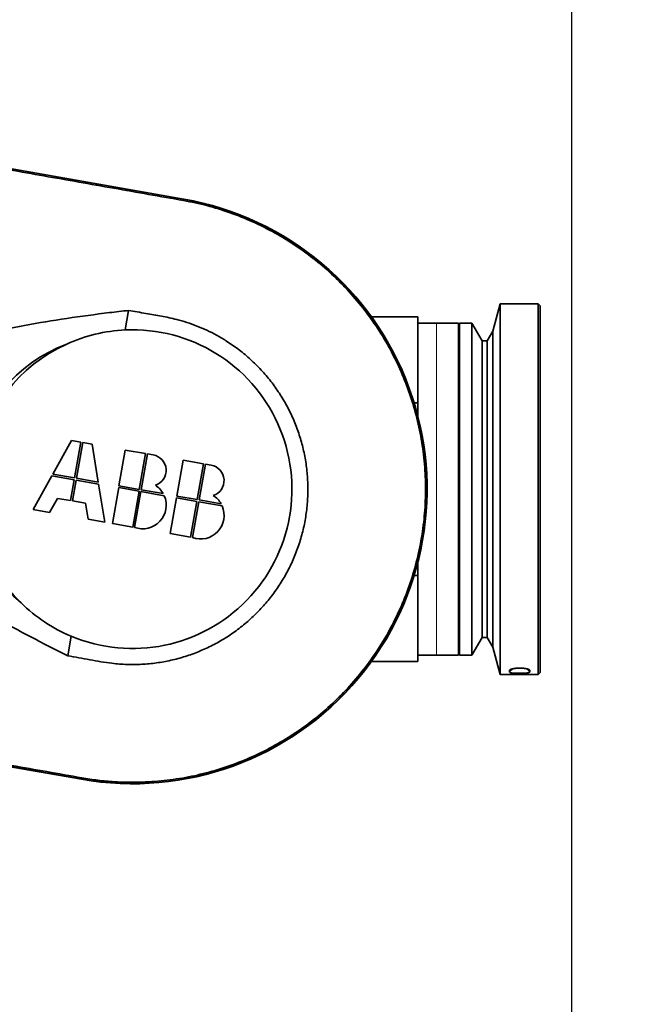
# Model space of a CAD drawing. Header units: millimetres. Extents: x 0 to 14900, y 0 to 10500.
# Tile 23 of 49: x 6401 to 6749, y 5510 to 6063. Entities that reach past the tile are written whole.
import ezdxf

# ---------------------------------------------------------------- set-up
doc = ezdxf.new("R2010")
doc.units = ezdxf.units.MM
doc.header["$LTSCALE"] = 25
doc.layers.add('THICK_LINE', color=7, linetype='Continuous')
doc.styles.add('SLDTEXTSTYLE0', font='TXT', dxfattribs={"width": 0.605})
doc.dimstyles.new('SLDDIMSTYLE0', dxfattribs={"dimtxt": 87.5, "dimasz": 87.5, "dimexe": 0, "dimexo": 0.0625, "dimgap": 21.875, "dimtad": 1, "dimdec": 0, "dimrnd": 1e-09, "dimzin": 12, "dimdsep": 46, "dimtxsty": 'SLDTEXTSTYLE0', "dimsah": 1, "dimcen": 0.09, "dimadec": 0, "dimazin": 3, "dimtfac": 1, "dimtofl": 0, "dimtmove": 0, "dimatfit": 3, "dimfxl": 1, "dimfrac": 2, "dimtolj": 1, "dimtzin": 12, "dimarcsym": 0})

# ---------------------------------------------------------------- blocks, each defined once
blk = doc.blocks.new('_D_5')
at = {"layer": 'THICK_LINE'}
for p, q in [((3814.85, 8448.48), (6748.77, 8448.48)), ((6711.27, 8448.48), (6711.27, 5049.82)), ((3815.75, 5049.82), (6748.77, 5049.82))]:
    blk.add_line(p, q, dxfattribs=at)
for points in [[(6711.27, 8448.48), (6698.77, 8360.98), (6723.77, 8360.98)], [(6711.27, 5049.82), (6723.77, 5137.32), (6698.77, 5137.32)]]:
    blk.add_solid(points, dxfattribs=at)
at = {"layer": 'THICK_LINE', "insert": (6598.48, 6615.47), "char_height": 87.5, "attachment_point": 1, "rotation": 90, "style": 'SLDTEXTSTYLE0'}
blk.add_mtext('3399', dxfattribs=at)

msp = doc.modelspace()

# ---------------------------------------------------------------- linework, layer by layer
at = {"color": 7, "linetype": 'Continuous', "lineweight": 35}
for p, q in [((6493.0916018, 5962.3621587), (6336.1379193, 5990.0373371)), ((6493.1106007, 5962.4696275), (6336.1568562, 5990.1448066)), ((6671.1209279, 5903.5275082), (6666.9983354, 5888.1417488)), ((6692.4750369, 5903.5275082), (6671.1209279, 5903.5275082)), ((6671.1209279, 5903.5275082), (6671.1209279, 5695.1941795)), ((6693.5167523, 5902.4858472), (6692.4750369, 5903.5275082)), ((6692.4750369, 5695.1941795), (6692.4750369, 5903.5275082)), ((6693.5167523, 5902.4858472), (6693.5167523, 5696.2358328)), ((6460.1795312, 5888.8470472), (6462.1196003, 5899.8498007)), ((6624.7667682, 5896.2358423), (6598.6887427, 5896.2358423)), ((6624.7667682, 5896.2358423), (6624.7667682, 5847.8515158)), ((6635.1834249, 5892.5900093), (6624.7667682, 5892.5900093)), ((6647.6834502, 5892.5900093), (6635.1834249, 5892.5900093)), ((6647.6834502, 5892.5900093), (6647.6834502, 5706.1316629)), ((6655.079269, 5892.5900093), (6648.2042458, 5892.5900093)), ((6648.2042458, 5892.5900093), (6648.2042458, 5706.1316629)), ((6660.9003456, 5882.6941792), (6655.079269, 5892.5900093)), ((6655.079269, 5892.5900093), (6655.079269, 5706.1316629)), ((6666.9983354, 5888.1417488), (6663.725109, 5882.6941792)), ((6666.9983354, 5888.1417488), (6666.9983354, 5710.5799389)), ((6648.2042458, 5882.6941792), (6647.6834502, 5882.6941792)), ((6663.725109, 5882.6941792), (6660.9003456, 5882.6941792)), ((6660.9003456, 5882.6941792), (6660.9003456, 5716.027524)), ((6663.725109, 5882.6941792), (6663.725109, 5716.027524)), ((6622.7176722, 5847.8515158), (6624.7667682, 5847.8515158)), ((6624.7667682, 5847.8515158), (6624.7667682, 5840.5692562)), ((6430.0404426, 5826.6826933), (6419.4613011, 5807.8053435)), ((6435.2681425, 5825.7609168), (6430.0404426, 5826.6826933)), ((6431.720921, 5805.6436507), (6435.2681425, 5825.7609168)), ((6436.2950187, 5825.5798522), (6432.7477973, 5805.4625861)), ((6441.5226565, 5824.6580601), (6436.2950187, 5825.5798522)), ((6445.0074172, 5803.3008777), (6441.5226565, 5824.6580601)), ((6460.2396947, 5821.3577479), (6456.6924732, 5801.2404973)), ((6471.6752183, 5819.3413569), (6460.2396947, 5821.3577479)), ((6468.1279969, 5799.2240908), (6471.6752183, 5819.3413569)), ((6472.7020946, 5819.1602922), (6469.1548731, 5799.0430261)), ((6475.9227322, 5818.5924028), (6472.7020946, 5819.1602922)), ((6492.8193451, 5815.6130708), (6489.2721237, 5795.4958047)), ((6504.2549309, 5813.5966798), (6492.8193451, 5815.6130708)), ((6500.7077094, 5793.4794137), (6504.2549309, 5813.5966798)), ((6505.2818071, 5813.4156152), (6501.7345857, 5793.2983491)), ((6508.5024448, 5812.8477257), (6505.2818071, 5813.4156152)), ((6418.9212582, 5806.8417817), (6408.3421167, 5787.9644319)), ((6431.5398719, 5804.6167744), (6418.9212582, 5806.8417817)), ((6419.4613011, 5807.8053435), (6431.720921, 5805.6436507)), ((6429.4740743, 5792.9011555), (6431.5398719, 5804.6167744)), ((6432.5666861, 5804.4357098), (6430.5009506, 5792.7200909)), ((6445.1852999, 5802.2107181), (6432.5666861, 5804.4357098)), ((6432.7477973, 5805.4625861), (6445.0074172, 5803.3008777)), ((6448.6699985, 5780.8535357), (6445.1852999, 5802.2107181)), ((6456.6924732, 5801.2404973), (6468.1279969, 5799.2240908)), ((6456.511362, 5800.213621), (6452.9641406, 5780.0963549)), ((6467.9469478, 5798.19723), (6456.511362, 5800.213621)), ((6464.3997263, 5778.0799639), (6467.9469478, 5798.19723)), ((6468.973824, 5798.0161654), (6465.4266026, 5777.8988993)), ((6482.1350263, 5795.6954803), (6468.973824, 5798.0161654)), ((6469.1548731, 5799.0430261), (6481.5564887, 5796.8562963)), ((6489.2721237, 5795.4958047), (6500.7077094, 5793.4794137)), ((6417.6772596, 5786.3183968), (6422.095516, 5794.2021977)), ((6422.095516, 5794.2021977), (6429.4740743, 5792.9011555)), ((6430.5009506, 5792.7200909), (6437.8795089, 5791.4190488)), ((6437.8795089, 5791.4190488), (6439.3348556, 5782.4995862)), ((6489.0910746, 5794.468944), (6485.5438532, 5774.3516779)), ((6500.5266603, 5792.4525375), (6489.0910746, 5794.468944)), ((6496.9794389, 5772.3352869), (6500.5266603, 5792.4525375)), ((6501.5535366, 5792.2714884), (6498.0063152, 5772.1542223)), ((6514.7147389, 5789.9508032), (6501.5535366, 5792.2714884)), ((6501.7345857, 5793.2983491), (6514.1361392, 5791.1116192)), ((6408.3421167, 5787.9644319), (6417.6772596, 5786.3183968)), ((6439.3348556, 5782.4995862), (6448.6699985, 5780.8535357)), ((6452.9641406, 5780.0963549), (6464.3997263, 5778.0799639)), ((6485.5438532, 5774.3516779), (6496.9794389, 5772.3352869)), ((6624.7667682, 5758.1524237), (6624.7667682, 5750.8701642)), ((6624.7667682, 5750.8701642), (6622.7176722, 5750.8701642)), ((6624.7667682, 5750.8701642), (6624.7667682, 5702.4858454)), ((6427.8843687, 5705.6921718), (6429.8249966, 5716.6977348)), ((6647.6834502, 5716.027524), (6648.2042458, 5716.027524)), ((6655.079269, 5706.1316629), (6660.9003456, 5716.027524)), ((6660.9003456, 5716.027524), (6663.725109, 5716.027524)), ((6663.725109, 5716.027524), (6666.9983354, 5710.5799389)), ((6666.9983354, 5710.5799389), (6671.1209279, 5695.1941795)), ((6598.6887427, 5702.4858454), (6624.7667682, 5702.4858454)), ((6624.7667682, 5706.1316629), (6635.1834249, 5706.1316629)), ((6635.1834249, 5706.1316629), (6647.6834502, 5706.1316629)), ((6648.2042458, 5706.1316629), (6655.079269, 5706.1316629)), ((6676.3292562, 5696.6227663), (6676.3292562, 5697.4704561)), ((6687.7876283, 5696.6227663), (6687.7876283, 5697.4704561)), ((6692.4750369, 5695.1941795), (6693.5167523, 5696.2358328)), ((6671.1209279, 5695.1941795), (6692.4750369, 5695.1941795)), ((6278.6358904, 5663.9272282), (6435.589635, 5636.2520466)), ((6278.6548273, 5664.0347028), (6435.6085719, 5636.3595212))]:
    msp.add_line(p, q, dxfattribs=at)
at = {"color": 8, "linetype": 'Continuous', "lineweight": 18}
for p, q in [((6492.9613408, 5961.6233153), (6493.0916018, 5962.3621587)), ((6635.1834249, 5706.1316629), (6635.1834249, 5892.5900093)), ((6676.3292562, 5696.6227663), (6678.1206242, 5698.3895473)), ((6676.3292562, 5697.4704561), (6676.8427254, 5697.9726873)), ((6685.9971296, 5698.388678), (6687.7876283, 5696.6227663)), ((6687.2826031, 5697.9644606), (6687.7876283, 5697.4704561)), ((6435.7388329, 5637.0983704), (6435.6085719, 5636.3595212))]:
    msp.add_line(p, q, dxfattribs=at)
at = {"color": 7, "linetype": 'Continuous', "lineweight": 35}
for centre, radius, start, end in [((6464.3501202, 5799.3608367), 165.6250069, 259.999998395, 80.000000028), ((6464.3501196, 5799.3608342), 165.5158742, 259.999993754, 80.000016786), ((6464.3501122, 5799.3609533), 89.583228, 92.668391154, 114.43963349), ((6464.350087, 5799.3608516), 89.5833285, 247.331649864, 92.668372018), ((6457.3600882, 5800.593374), 85.7692189, 110.526115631, 229.473884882), ((6464.3500528, 5799.3608546), 89.5832932, 114.439572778, 225.560427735), ((6474.3918909, 5809.9107103), 8.8156259, 288.192297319, 79.999842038), ((6506.9716035, 5804.1660333), 8.8156259, 288.192297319, 79.999842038), ((6469.9820977, 5790.3626097), 13.2715671, 29.294131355, 57.339702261), ((6469.9826297, 5790.3631376), 13.2708184, 249.921230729, 23.691356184), ((6502.5623946, 5784.6186372), 13.2706586, 29.292844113, 57.340184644), ((6502.5623423, 5784.6184606), 13.2708184, 249.921230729, 23.691356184), ((6464.3497833, 5799.3603292), 89.5827294, 225.560315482, 247.331700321)]:
    msp.add_arc(centre, radius, start, end, dxfattribs=at)
for points, knots in [([(6336.0075962, 5989.2984944), (6342.5469981, 5988.1442164), (6355.6260797, 5985.8356114), (6381.7860512, 5981.2287757), (6414.4841353, 5975.4588415), (6447.1843869, 5969.6991841), (6473.3414179, 5965.0757889), (6486.4216952, 5962.774082), (6492.9613408, 5961.6233153)], [0, 0, 0, 0, 0.1249974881, 0.2500002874, 0.500000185, 0.750000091, 0.8750094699, 1, 1, 1, 1]), ([(6492.9613408, 5961.6233153), (6497.3733209, 5960.740167), (6506.2302186, 5958.9672772), (6519.2845604, 5954.8870525), (6532.127119, 5949.7594215), (6544.4848079, 5943.5468078), (6556.2214845, 5936.3617439), (6567.2832998, 5928.2621855), (6577.7410442, 5919.1729102), (6587.4247591, 5909.2038926), (6596.2270962, 5898.4478156), (6604.0616672, 5887.0561692), (6610.976932, 5874.9521334), (6616.8161513, 5862.3405484), (6621.570341, 5849.2865909), (6625.2021334, 5835.9471392), (6627.7262666, 5822.2025113), (6629.0686966, 5808.3243197), (6629.2313675, 5794.4654771), (6628.2491976, 5780.6745784), (6626.0847743, 5766.8663469), (6622.748924, 5753.2927819), (6618.3059938, 5740.1293761), (6612.8085295, 5727.444238), (6606.1932698, 5715.1344508), (6598.5709816, 5703.4589022), (6590.0217075, 5692.5086087), (6580.6358629, 5682.357956), (6570.3186612, 5672.9324206), (6559.2345069, 5664.4152931), (6547.4972937, 5656.8957573), (6535.2754862, 5650.4335252), (6522.4525904, 5644.966889), (6509.250094, 5640.6276219), (6495.733619, 5637.4167924), (6482.0635103, 5635.3554875), (6468.1186119, 5634.4345805), (6455.6728614, 5634.6951239), (6444.8454304, 5635.6423743), (6438.7742746, 5636.6130529), (6435.7388329, 5637.0983704)], [0, 0, 0, 0, 0.0260702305, 0.0523350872, 0.0791540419, 0.1061660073, 0.132415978, 0.1588464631, 0.1855563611, 0.2126489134, 0.2393199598, 0.2660381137, 0.292709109, 0.3200419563, 0.3465079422, 0.3731589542, 0.4000966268, 0.4274270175, 0.4538911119, 0.4803552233, 0.5074885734, 0.5348215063, 0.5612877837, 0.5879391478, 0.6148772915, 0.6422080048, 0.6686739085, 0.6953248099, 0.7222625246, 0.7495929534, 0.7762627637, 0.8029797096, 0.8296495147, 0.8569810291, 0.8834469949, 0.9100979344, 0.9370354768, 0.9643661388, 0.9821838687, 1, 1, 1, 1]), ([(6357.0165571, 5880.494698), (6360.8493875, 5881.5851863), (6368.5144598, 5883.7659957), (6384.0268967, 5887.5206016), (6403.6278263, 5891.5441204), (6427.3688907, 5895.4536723), (6446.8993468, 5898.1194199), (6458.5024393, 5899.438568), (6462.1196003, 5899.8498007)], [0, 0, 0, 0, 0.1117201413, 0.2234231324, 0.4474080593, 0.6725780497, 0.8979291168, 1, 1, 1, 1]), ([(6462.1196003, 5899.8498007), (6465.3665092, 5899.2847721), (6471.5057592, 5898.216417), (6480.5430894, 5896.6892258), (6488.2364702, 5895.0566126), (6494.8847076, 5893.1505503), (6500.5487799, 5891.1281761), (6506.1126109, 5888.7318724), (6511.5779523, 5885.9735136), (6517.4534214, 5882.5292361), (6523.6486031, 5878.2623124), (6530.0457635, 5873.0219194), (6536.049449, 5867.191487), (6541.5259391, 5860.8882128), (6546.4167354, 5854.1943526), (6550.7174272, 5847.1303567), (6554.4565861, 5839.642772), (6557.5489848, 5831.8664068), (6559.9458283, 5823.9124293), (6561.6666992, 5815.8286768), (6562.7151399, 5807.5497583), (6563.0514219, 5799.2303006), (6562.6892464, 5790.9522763), (6561.6448917, 5782.7527003), (6559.8917409, 5774.5732803), (6557.4516887, 5766.5880757), (6554.3703844, 5758.88897), (6550.6649267, 5751.4887695), (6546.2979832, 5744.3417218), (6541.3514355, 5737.6088184), (6535.8897385, 5731.3703975), (6529.9498692, 5725.6194471), (6523.47358, 5720.3212201), (6516.5652443, 5715.6013936), (6509.3347584, 5711.5152435), (6501.8310277, 5708.055998), (6493.9894506, 5705.2088977), (6485.9465373, 5703.0466414), (6477.7838683, 5701.5796913), (6469.5422771, 5700.7974778), (6461.1634011, 5700.7005601), (6451.3513005, 5701.4654768), (6440.2949104, 5703.4789512), (6432.0223599, 5704.9542276), (6427.8843687, 5705.6921718)], [0, 0, 0, 0, 0.02833670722, 0.05357900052, 0.07880693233, 0.09590692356, 0.11300581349, 0.13048299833, 0.14796017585, 0.16560990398, 0.18900437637, 0.21256172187, 0.23663066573, 0.26087447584, 0.28426919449, 0.30782839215, 0.33189926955, 0.35614502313, 0.37969359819, 0.40324254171, 0.42712662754, 0.45135940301, 0.47474377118, 0.49828995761, 0.5223474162, 0.54658149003, 0.56999351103, 0.59356872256, 0.61765695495, 0.64192187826, 0.66531300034, 0.68886590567, 0.71292885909, 0.73716974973, 0.76071308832, 0.78425670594, 0.80813291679, 0.83235666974, 0.85577648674, 0.87935886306, 0.90345677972, 0.9277368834, 0.96385345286, 1, 1, 1, 1]), ([(6427.8843687, 5705.6921718), (6419.9544769, 5709.6935735), (6404.0862971, 5717.7006137), (6380.7017167, 5730.6110538), (6361.6015065, 5742.1394406), (6346.6422675, 5751.9647327), (6339.3743526, 5757.2082463), (6335.7401203, 5759.8302014)], [0, 0, 0, 0, 0.2490273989, 0.4983184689, 0.7487494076, 0.8743652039, 1, 1, 1, 1]), ([(6687.7876283, 5697.4704561), (6687.7858345, 5697.4911457), (6687.7773771, 5697.5886956), (6687.6355108, 5697.7650301), (6687.3502331, 5697.9483866), (6687.0217447, 5698.0914673), (6686.6964313, 5698.2040167), (6686.4059748, 5698.2899922), (6686.0860483, 5698.3712484), (6685.7389228, 5698.4471465), (6685.363852, 5698.5172569), (6684.9650032, 5698.5804863), (6684.5452617, 5698.6359475), (6684.1060097, 5698.6831789), (6683.647813, 5698.7217881), (6683.1767673, 5698.7506166), (6682.6980782, 5698.7694682), (6682.212685, 5698.7780626), (6681.7205386, 5698.7760866), (6681.2305041, 5698.7633507), (6680.7483355, 5698.7401705), (6680.2752511, 5698.7068028), (6679.8093486, 5698.6629858), (6679.3614258, 5698.6096621), (6678.9368936, 5698.5478438), (6678.5369317, 5698.4784239), (6678.1577296, 5698.4006365), (6677.8096851, 5698.3166343), (6677.4969476, 5698.2280952), (6677.2201006, 5698.1362393), (6676.9747628, 5698.0395639), (6676.7675896, 5697.9405498), (6676.6008173, 5697.8411339), (6676.4736319, 5697.7424038), (6676.383512, 5697.6418659), (6676.3354567, 5697.548599), (6676.330878, 5697.4908948), (6676.3292562, 5697.4704561)], [0, 0, 0, 0, 0.0051035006, 0.0240625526, 0.0521167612, 0.0895637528, 0.1121235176, 0.137373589, 0.1644968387, 0.1938148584, 0.2253069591, 0.2589295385, 0.2937584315, 0.3300932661, 0.3682696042, 0.4075627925, 0.4468944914, 0.4868371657, 0.527716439, 0.5687015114, 0.6081611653, 0.6471907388, 0.6860798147, 0.7239788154, 0.758830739, 0.7922558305, 0.8244435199, 0.8546284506, 0.8808564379, 0.9048727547, 0.9267973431, 0.9460883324, 0.9616381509, 0.9747906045, 0.985749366, 0.9949524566, 1, 1, 1, 1]), ([(6676.3292562, 5696.6227663), (6676.3649693, 5696.558924), (6676.5193438, 5696.2829577), (6677.3150615, 5696.1702846), (6678.4278985, 5695.9660229), (6680.026897, 5695.883726), (6681.8428666, 5695.8354776), (6683.7051745, 5695.8694936), (6685.4135617, 5695.9384217), (6686.6506033, 5696.1472669), (6687.5413199, 5696.246517), (6687.7394553, 5696.5491794), (6687.7876283, 5696.6227663)], [0, 0, 0, 0, 0.0182007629, 0.078675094, 0.1814063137, 0.319516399, 0.4802751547, 0.6456984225, 0.7951859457, 0.9099146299, 0.978097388, 1, 1, 1, 1]), ([(6435.7388329, 5637.0983704), (6429.1995997, 5638.2530116), (6416.1206725, 5640.5623753), (6389.960419, 5645.1674953), (6357.2622779, 5650.9375848), (6324.5627967, 5656.6995406), (6298.4048133, 5661.3176524), (6285.3249105, 5663.6216007), (6278.7850883, 5664.7735521)], [0, 0, 0, 0, 0.1249955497, 0.2499999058, 0.4999998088, 0.7499997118, 0.8750023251, 1, 1, 1, 1])]:
    msp.add_open_spline(points, degree=3, knots=knots, dxfattribs=at)

# ---------------------------------------------------------------- dimensions: what is measured, and where the dimension line sits
at = {"layer": 'THICK_LINE'}
dim = msp.add_linear_dim(base=(6711.2738318, 5049.8220476), p1=(3764.8527367, 8448.4771606), p2=(3765.7453307, 5049.8220476), angle=90, dimstyle='SLDDIMSTYLE0', dxfattribs=at)
dim.commit()
dim.dimension.update_dxf_attribs({"geometry": '_D_5', "text_midpoint": (6711.2738318, 6749.1496041), "dimtype": 160})

doc.saveas('drawing.dxf')
